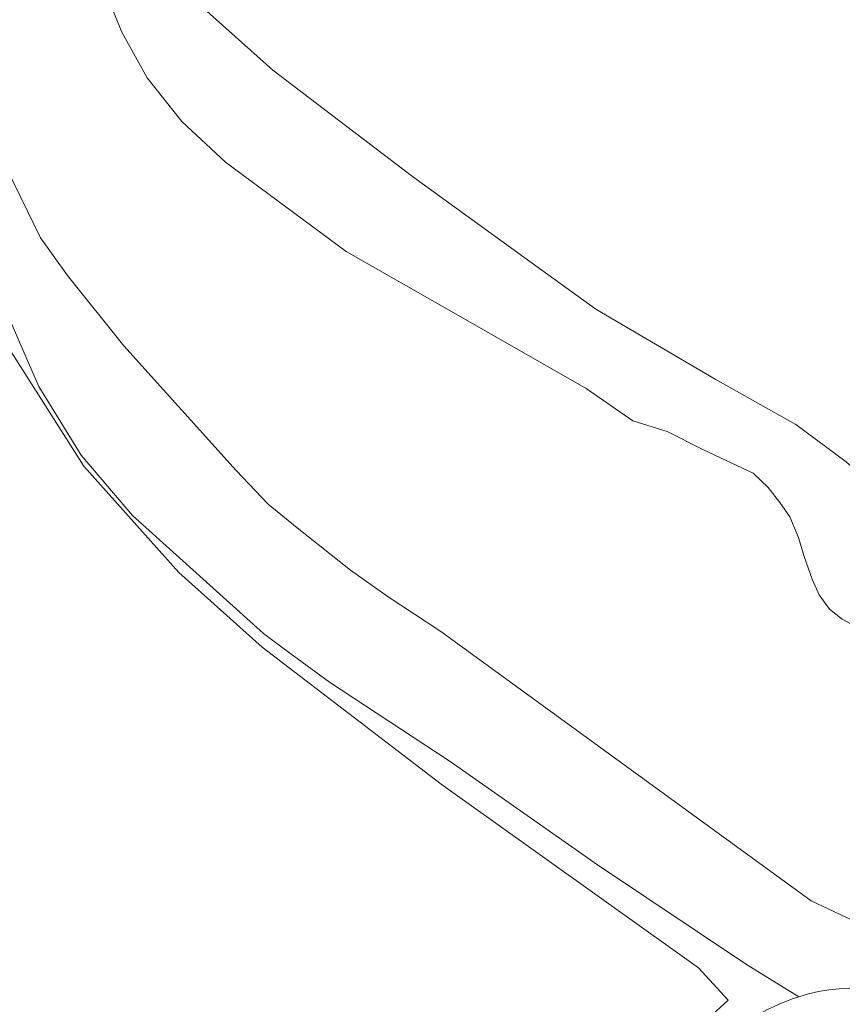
# Model space of a CAD drawing. Extents: x 184422 to 188298, y 343471 to 350189.
# Tile 232 of 256: x 185811 to 185886, y 348133 to 348223. Entities that reach past the tile are written whole.
import ezdxf

# ---------------------------------------------------------------- set-up
doc = ezdxf.new("R2010")
doc.units = 0
for name, color, linetype, lineweight in [('B-WA-GR-BEPLANTING_CULTUUR_HEESTERS-GV', 252, 'Continuous', 18), ('B-WA-GR-BOUWLAND-GV', 252, 'Continuous', 13), ('B-WA-GR-GRAS-GV', 252, 'Continuous', 13), ('B-WA-OG-TERREIN_ERF-GV', 252, 'Continuous', 18), ('B-WA-OG-WATER-GV', 252, 'Continuous', 18), ('B-WA-OG-WATER_SLOOT-GV', 252, 'Continuous', 18)]:
    doc.layers.add(name, color=color, linetype=linetype, lineweight=lineweight)

msp = doc.modelspace()

# ---------------------------------------------------------------- linework, layer by layer
at = {"layer": 'B-WA-GR-BEPLANTING_CULTUUR_HEESTERS-GV', "flags": 128}
msp.add_lwpolyline([(185886.413, 348134.86), (185885.447, 348134.813), (185884.492, 348134.709), (185883.554, 348134.55), (185882.637, 348134.339), (185881.744, 348134.078)], dxfattribs=at)
msp.add_lwpolyline([(185886.413, 348134.86), (185885.447, 348134.813), (185884.492, 348134.709), (185883.554, 348134.55), (185882.637, 348134.339), (185881.744, 348134.078)], dxfattribs=at)
msp.add_lwpolyline([(185886.413, 348134.86), (185885.447, 348134.813), (185884.492, 348134.709), (185883.554, 348134.55), (185882.637, 348134.339), (185881.744, 348134.078)], dxfattribs=at)
at = {"layer": 'B-WA-GR-BEPLANTING_CULTUUR_HEESTERS-GV'}
msp.add_lwpolyline([(185881.744, 348134.078, 0.114557), (185873.357, 348128.991)], format="xyb", dxfattribs=at)
msp.add_lwpolyline([(185881.744, 348134.078, 0.114557), (185873.357, 348128.991)], format="xyb", dxfattribs=at)
msp.add_lwpolyline([(185881.744, 348134.078, 0.114557), (185873.357, 348128.991)], format="xyb", dxfattribs=at)
at = {"layer": 'B-WA-GR-BOUWLAND-GV', "flags": 128}
msp.add_lwpolyline([(185862.805, 348122.331), (185875.291, 348133.778), (185872.58, 348136.722), (185849.08, 348153.51), (185832.73, 348166.004), (185825.098, 348172.816), (185816.432, 348182.533), (185808.104, 348195.568)], dxfattribs=at)
msp.add_lwpolyline([(185862.805, 348122.331), (185875.291, 348133.778), (185872.58, 348136.722), (185849.08, 348153.51), (185832.73, 348166.004), (185825.098, 348172.816), (185816.432, 348182.533), (185808.104, 348195.568)], dxfattribs=at)
msp.add_lwpolyline([(185862.805, 348122.331), (185875.291, 348133.778), (185872.58, 348136.722), (185849.08, 348153.51), (185832.73, 348166.004), (185825.098, 348172.816), (185816.432, 348182.533), (185808.104, 348195.568)], dxfattribs=at)
at = {"layer": 'B-WA-GR-GRAS-GV', "flags": 128}
for points in [[(185787.513, 348242.551), (185793.025, 348229.076), (185794.377, 348226.139), (185805.378, 348199.834), (185808.104, 348195.568), (185816.432, 348182.533), (185825.098, 348172.816), (185832.73, 348166.004), (185849.08, 348153.51), (185872.58, 348136.722), (185875.291, 348133.778), (185862.805, 348122.331), (185868.783, 348126.226), (185870.118, 348126.766)], [(185881.744, 348134.078), (185876.974, 348137.019), (185863.353, 348146.132), (185849.91, 348155.573), (185838.864, 348162.815), (185835.145, 348165.549), (185832.84, 348167.243), (185820.873, 348178.03), (185816.177, 348183.54), (185812.313, 348189.818), (185811.374, 348191.979), (185809.508, 348196.274), (185801.942, 348213.358), (185796.39, 348225.562), (185787.513, 348242.551)], [(185787.513, 348242.551), (185793.025, 348229.076), (185794.377, 348226.139), (185805.378, 348199.834), (185808.104, 348195.568), (185816.432, 348182.533), (185825.098, 348172.816), (185832.73, 348166.004), (185849.08, 348153.51), (185872.58, 348136.722), (185875.291, 348133.778), (185862.805, 348122.331), (185868.783, 348126.226), (185870.118, 348126.766)], [(185881.744, 348134.078), (185876.974, 348137.019), (185863.353, 348146.132), (185849.91, 348155.573), (185838.864, 348162.815), (185835.145, 348165.549), (185832.84, 348167.243), (185820.873, 348178.03), (185816.177, 348183.54), (185812.313, 348189.818), (185811.374, 348191.979), (185809.508, 348196.274), (185801.942, 348213.358), (185796.39, 348225.562), (185787.513, 348242.551)], [(185787.513, 348242.551), (185793.025, 348229.076), (185794.377, 348226.139), (185805.378, 348199.834), (185808.104, 348195.568), (185816.432, 348182.533), (185825.098, 348172.816), (185832.73, 348166.004), (185849.08, 348153.51), (185872.58, 348136.722), (185875.291, 348133.778), (185862.805, 348122.331), (185868.783, 348126.226), (185870.118, 348126.766)], [(185881.744, 348134.078), (185876.974, 348137.019), (185863.353, 348146.132), (185849.91, 348155.573), (185838.864, 348162.815), (185835.145, 348165.549), (185832.84, 348167.243), (185820.873, 348178.03), (185816.177, 348183.54), (185812.313, 348189.818), (185811.374, 348191.979), (185809.508, 348196.274), (185801.942, 348213.358), (185796.39, 348225.562), (185787.513, 348242.551)]]:
    msp.add_lwpolyline(points, dxfattribs=at)
at = {"layer": 'B-WA-GR-GRAS-GV'}
msp.add_lwpolyline([(185873.357, 348128.991, -0.114557), (185881.744, 348134.078)], format="xyb", dxfattribs=at)
msp.add_lwpolyline([(185873.357, 348128.991, -0.114557), (185881.744, 348134.078)], format="xyb", dxfattribs=at)
msp.add_lwpolyline([(185873.357, 348128.991, -0.114557), (185881.744, 348134.078)], format="xyb", dxfattribs=at)
at = {"layer": 'B-WA-OG-TERREIN_ERF-GV', "flags": 128}
msp.add_lwpolyline([(185887.815, 348181.388), (185906.761, 348212.13), (185892.074, 348222.161), (185871.503, 348236.21), (185856.569, 348246.409), (185851.854, 348241.914), (185850.377, 348244.015), (185827.41, 348224.347), (185833.709, 348218.705), (185846.454, 348208.998), (185856.629, 348201.623), (185863.21, 348196.863), (185874.121, 348190.477), (185881.472, 348186.352), (185886.073, 348182.926)], close=True, dxfattribs=at)
msp.add_lwpolyline([(185887.815, 348181.388), (185906.761, 348212.13), (185892.074, 348222.161), (185871.503, 348236.21), (185856.569, 348246.409), (185851.854, 348241.914), (185850.377, 348244.015), (185827.41, 348224.347), (185833.709, 348218.705), (185846.454, 348208.998), (185856.629, 348201.623), (185863.21, 348196.863), (185874.121, 348190.477), (185881.472, 348186.352), (185886.073, 348182.926)], close=True, dxfattribs=at)
msp.add_lwpolyline([(185887.815, 348181.388), (185906.761, 348212.13), (185892.074, 348222.161), (185871.503, 348236.21), (185856.569, 348246.409), (185851.854, 348241.914), (185850.377, 348244.015), (185827.41, 348224.347), (185833.709, 348218.705), (185846.454, 348208.998), (185856.629, 348201.623), (185863.21, 348196.863), (185874.121, 348190.477), (185881.472, 348186.352), (185886.073, 348182.926)], close=True, dxfattribs=at)
at = {"layer": 'B-WA-OG-WATER-GV', "flags": 128}
for points in [[(185801.729, 348225.407), (185812.478, 348203.374), (185814.928, 348199.948), (185820.072, 348193.527), (185830.35, 348182.137), (185833.273, 348179.078), (185835.911, 348176.903), (185840.805, 348173.026), (185844.234, 348170.606), (185849.049, 348167.425), (185863.672, 348156.828), (185882.869, 348142.855), (185888.746, 348140.061)], [(185801.729, 348225.407), (185812.478, 348203.374), (185814.928, 348199.948), (185820.072, 348193.527), (185830.35, 348182.137), (185833.273, 348179.078), (185835.911, 348176.903), (185840.805, 348173.026), (185844.234, 348170.606), (185849.049, 348167.425), (185863.672, 348156.828), (185882.869, 348142.855), (185888.746, 348140.061)], [(185801.729, 348225.407), (185812.478, 348203.374), (185814.928, 348199.948), (185820.072, 348193.527), (185830.35, 348182.137), (185833.273, 348179.078), (185835.911, 348176.903), (185840.805, 348173.026), (185844.234, 348170.606), (185849.049, 348167.425), (185863.672, 348156.828), (185882.869, 348142.855), (185888.746, 348140.061)], [(185892.812, 348164.738), (185885.709, 348168.576), (185884.547, 348169.47), (185883.626, 348170.796), (185882.96, 348172.228), (185882.25, 348174.295), (185881.708, 348176.007), (185880.937, 348177.895), (185880.03, 348179.213), (185878.944, 348180.603), (185877.585, 348181.894), (185873.041, 348184.035), (185869.724, 348185.688), (185866.598, 348186.676), (185862.313, 348189.629), (185850.239, 348196.53), (185840.41, 348202.139), (185829.388, 348210.294), (185825.376, 348214.019), (185822.222, 348217.987), (185819.896, 348222.157), (185818.559, 348225.485)], [(185892.812, 348164.738), (185885.709, 348168.576), (185884.547, 348169.47), (185883.626, 348170.796), (185882.96, 348172.228), (185882.25, 348174.295), (185881.708, 348176.007), (185880.937, 348177.895), (185880.03, 348179.213), (185878.944, 348180.603), (185877.585, 348181.894), (185873.041, 348184.035), (185869.724, 348185.688), (185866.598, 348186.676), (185862.313, 348189.629), (185850.239, 348196.53), (185840.41, 348202.139), (185829.388, 348210.294), (185825.376, 348214.019), (185822.222, 348217.987), (185819.896, 348222.157), (185818.559, 348225.485)], [(185892.812, 348164.738), (185885.709, 348168.576), (185884.547, 348169.47), (185883.626, 348170.796), (185882.96, 348172.228), (185882.25, 348174.295), (185881.708, 348176.007), (185880.937, 348177.895), (185880.03, 348179.213), (185878.944, 348180.603), (185877.585, 348181.894), (185873.041, 348184.035), (185869.724, 348185.688), (185866.598, 348186.676), (185862.313, 348189.629), (185850.239, 348196.53), (185840.41, 348202.139), (185829.388, 348210.294), (185825.376, 348214.019), (185822.222, 348217.987), (185819.896, 348222.157), (185818.559, 348225.485)]]:
    msp.add_lwpolyline(points, dxfattribs=at)
at = {"layer": 'B-WA-OG-WATER_SLOOT-GV', "flags": 128}
for points in [[(185888.746, 348140.061), (185882.869, 348142.855), (185863.672, 348156.828), (185849.049, 348167.425), (185844.234, 348170.606), (185840.805, 348173.026), (185835.911, 348176.903), (185833.273, 348179.078), (185830.35, 348182.137), (185820.072, 348193.527), (185814.928, 348199.948), (185812.478, 348203.374), (185801.729, 348225.407)], [(185888.746, 348140.061), (185882.869, 348142.855), (185863.672, 348156.828), (185849.049, 348167.425), (185844.234, 348170.606), (185840.805, 348173.026), (185835.911, 348176.903), (185833.273, 348179.078), (185830.35, 348182.137), (185820.072, 348193.527), (185814.928, 348199.948), (185812.478, 348203.374), (185801.729, 348225.407)], [(185888.746, 348140.061), (185882.869, 348142.855), (185863.672, 348156.828), (185849.049, 348167.425), (185844.234, 348170.606), (185840.805, 348173.026), (185835.911, 348176.903), (185833.273, 348179.078), (185830.35, 348182.137), (185820.072, 348193.527), (185814.928, 348199.948), (185812.478, 348203.374), (185801.729, 348225.407)], [(185818.559, 348225.485), (185819.896, 348222.157), (185822.222, 348217.987), (185825.376, 348214.019), (185829.388, 348210.294), (185840.41, 348202.139), (185850.239, 348196.53), (185862.313, 348189.629), (185866.598, 348186.676), (185869.724, 348185.688), (185873.041, 348184.035), (185877.585, 348181.894), (185878.944, 348180.603), (185880.03, 348179.213), (185880.937, 348177.895), (185881.708, 348176.007), (185882.25, 348174.295), (185882.96, 348172.228), (185883.626, 348170.796), (185884.547, 348169.47), (185885.709, 348168.576), (185892.812, 348164.738)], [(185818.559, 348225.485), (185819.896, 348222.157), (185822.222, 348217.987), (185825.376, 348214.019), (185829.388, 348210.294), (185840.41, 348202.139), (185850.239, 348196.53), (185862.313, 348189.629), (185866.598, 348186.676), (185869.724, 348185.688), (185873.041, 348184.035), (185877.585, 348181.894), (185878.944, 348180.603), (185880.03, 348179.213), (185880.937, 348177.895), (185881.708, 348176.007), (185882.25, 348174.295), (185882.96, 348172.228), (185883.626, 348170.796), (185884.547, 348169.47), (185885.709, 348168.576), (185892.812, 348164.738)], [(185818.559, 348225.485), (185819.896, 348222.157), (185822.222, 348217.987), (185825.376, 348214.019), (185829.388, 348210.294), (185840.41, 348202.139), (185850.239, 348196.53), (185862.313, 348189.629), (185866.598, 348186.676), (185869.724, 348185.688), (185873.041, 348184.035), (185877.585, 348181.894), (185878.944, 348180.603), (185880.03, 348179.213), (185880.937, 348177.895), (185881.708, 348176.007), (185882.25, 348174.295), (185882.96, 348172.228), (185883.626, 348170.796), (185884.547, 348169.47), (185885.709, 348168.576), (185892.812, 348164.738)], [(185886.073, 348182.926), (185881.472, 348186.352), (185874.121, 348190.477), (185863.21, 348196.863), (185856.629, 348201.623), (185846.454, 348208.998), (185833.709, 348218.705), (185827.41, 348224.347)], [(185886.073, 348182.926), (185881.472, 348186.352), (185874.121, 348190.477), (185863.21, 348196.863), (185856.629, 348201.623), (185846.454, 348208.998), (185833.709, 348218.705), (185827.41, 348224.347)], [(185886.073, 348182.926), (185881.472, 348186.352), (185874.121, 348190.477), (185863.21, 348196.863), (185856.629, 348201.623), (185846.454, 348208.998), (185833.709, 348218.705), (185827.41, 348224.347)], [(185809.508, 348196.274), (185811.374, 348191.979), (185812.313, 348189.818), (185816.177, 348183.54), (185820.873, 348178.03), (185832.84, 348167.243), (185835.145, 348165.549), (185838.864, 348162.815), (185849.91, 348155.573), (185863.353, 348146.132), (185876.974, 348137.019), (185881.744, 348134.078), (185882.637, 348134.339), (185883.554, 348134.55), (185884.492, 348134.709), (185885.447, 348134.813), (185886.413, 348134.86)], [(185809.508, 348196.274), (185811.374, 348191.979), (185812.313, 348189.818), (185816.177, 348183.54), (185820.873, 348178.03), (185832.84, 348167.243), (185835.145, 348165.549), (185838.864, 348162.815), (185849.91, 348155.573), (185863.353, 348146.132), (185876.974, 348137.019), (185881.744, 348134.078), (185882.637, 348134.339), (185883.554, 348134.55), (185884.492, 348134.709), (185885.447, 348134.813), (185886.413, 348134.86)], [(185809.508, 348196.274), (185811.374, 348191.979), (185812.313, 348189.818), (185816.177, 348183.54), (185820.873, 348178.03), (185832.84, 348167.243), (185835.145, 348165.549), (185838.864, 348162.815), (185849.91, 348155.573), (185863.353, 348146.132), (185876.974, 348137.019), (185881.744, 348134.078), (185882.637, 348134.339), (185883.554, 348134.55), (185884.492, 348134.709), (185885.447, 348134.813), (185886.413, 348134.86)]]:
    msp.add_lwpolyline(points, dxfattribs=at)

doc.saveas('drawing.dxf')
